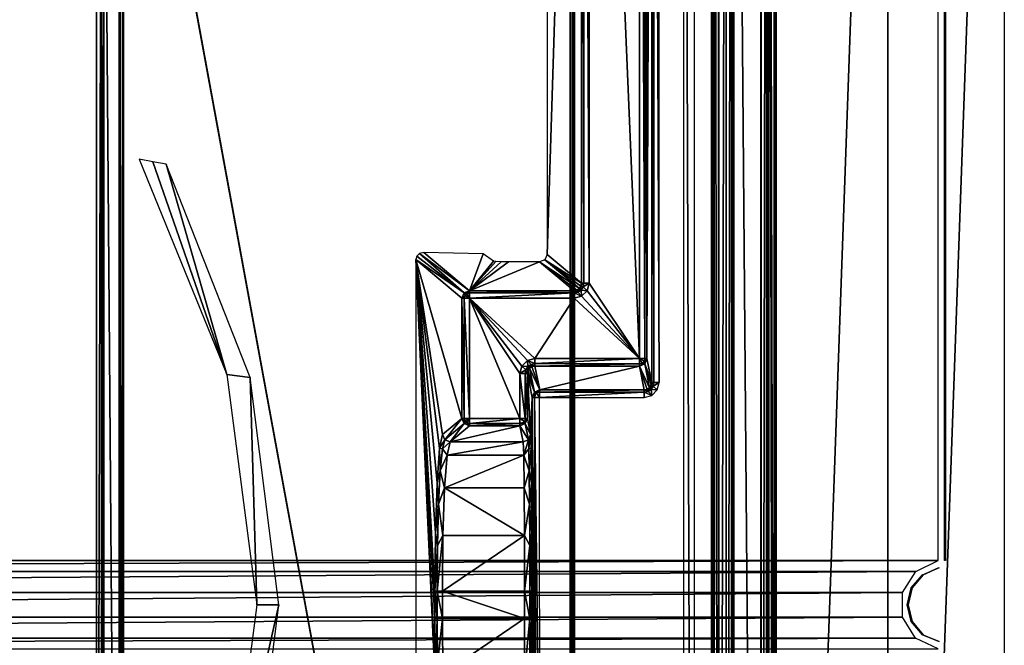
# Model space of a CAD drawing. Header units: millimetres. Extents: x -6 to 112, y 0 to 110.
# Tile 18 of 19: x 79 to 112, y 54 to 75. Entities that reach past the tile are written whole.
import ezdxf

# ---------------------------------------------------------------- set-up
doc = ezdxf.new("R2010")
doc.units = ezdxf.units.MM
doc.header["$LTSCALE"] = 159.143519
for name, color, linetype in [('120', 7, 'CONTINUOUS'), ('122', 7, 'CONTINUOUS'), ('126', 7, 'CONTINUOUS'), ('147', 7, 'CONTINUOUS'), ('148', 7, 'CONTINUOUS'), ('149', 7, 'CONTINUOUS'), ('15', 7, 'CONTINUOUS'), ('157', 7, 'CONTINUOUS'), ('170', 7, 'CONTINUOUS'), ('216', 7, 'CONTINUOUS'), ('22', 7, 'CONTINUOUS'), ('227', 7, 'CONTINUOUS'), ('245', 7, 'CONTINUOUS'), ('246', 7, 'CONTINUOUS'), ('275', 7, 'CONTINUOUS'), ('277', 7, 'CONTINUOUS'), ('28', 7, 'CONTINUOUS'), ('280', 7, 'CONTINUOUS'), ('281', 7, 'CONTINUOUS'), ('284', 7, 'CONTINUOUS'), ('287', 7, 'CONTINUOUS'), ('289', 7, 'CONTINUOUS'), ('313', 7, 'CONTINUOUS'), ('314', 7, 'CONTINUOUS'), ('34', 7, 'CONTINUOUS'), ('340', 7, 'CONTINUOUS'), ('358', 7, 'CONTINUOUS'), ('369', 7, 'CONTINUOUS'), ('376', 7, 'CONTINUOUS'), ('377', 7, 'CONTINUOUS'), ('378', 7, 'CONTINUOUS'), ('387', 7, 'CONTINUOUS'), ('392', 7, 'CONTINUOUS'), ('393', 7, 'CONTINUOUS'), ('394', 7, 'CONTINUOUS'), ('395', 7, 'CONTINUOUS'), ('396', 7, 'CONTINUOUS'), ('397', 7, 'CONTINUOUS'), ('398', 7, 'CONTINUOUS'), ('403', 7, 'CONTINUOUS'), ('413', 7, 'CONTINUOUS'), ('414', 7, 'CONTINUOUS'), ('416', 7, 'CONTINUOUS'), ('417', 7, 'CONTINUOUS'), ('419', 7, 'CONTINUOUS'), ('42', 7, 'CONTINUOUS'), ('428', 7, 'CONTINUOUS'), ('43', 7, 'CONTINUOUS'), ('436', 7, 'CONTINUOUS'), ('44', 7, 'CONTINUOUS'), ('50', 7, 'CONTINUOUS'), ('53', 7, 'CONTINUOUS'), ('56', 7, 'CONTINUOUS'), ('59', 7, 'CONTINUOUS'), ('62', 7, 'CONTINUOUS'), ('64', 7, 'CONTINUOUS'), ('7', 7, 'CONTINUOUS'), ('73', 7, 'CONTINUOUS'), ('77', 7, 'CONTINUOUS'), ('84', 7, 'CONTINUOUS'), ('9', 7, 'CONTINUOUS'), ('96', 7, 'CONTINUOUS'), ('97', 7, 'CONTINUOUS'), ('98', 7, 'CONTINUOUS')]:
    doc.layers.add(name, color=color, linetype=linetype)

msp = doc.modelspace()

# ---------------------------------------------------------------- linework, layer by layer
at = {"layer": '120', "linetype": 'CONTINUOUS'}
for points in [[(102.671, 107.767, -633.424), (102.597, 107.767, -633.249), (102.671, 2.233, -633.424), (102.671, 107.767, -633.424)], [(102.597, 107.767, -633.249), (102.597, 2.233, -633.249), (102.671, 2.233, -633.424), (102.597, 107.767, -633.249)], [(102.845, 107.767, -633.497), (102.671, 107.767, -633.424), (102.845, 2.233, -633.497), (102.845, 107.767, -633.497)], [(102.845, 2.233, -633.497), (102.671, 107.767, -633.424), (102.671, 2.233, -633.424), (102.845, 2.233, -633.497)]]:
    msp.add_3dface(points, dxfattribs=at)
at = {"layer": '122', "linetype": 'CONTINUOUS'}
for points in [[(96.176, 62.739, -613.439), (96.176, 61.239, -613.439), (96.351, 61.239, -613.513), (96.176, 62.739, -613.439)], [(96.351, 62.739, -613.513), (96.176, 62.739, -613.439), (96.351, 61.239, -613.513), (96.351, 62.739, -613.513)], [(96.424, 61.239, -613.687), (96.351, 62.739, -613.513), (96.351, 61.239, -613.513), (96.424, 61.239, -613.687)], [(96.424, 61.239, -613.687), (96.424, 62.739, -613.687), (96.351, 62.739, -613.513), (96.424, 61.239, -613.687)]]:
    msp.add_3dface(points, dxfattribs=at)
at = {"layer": '126', "linetype": 'CONTINUOUS'}
for points in [[(96.587, 61.94, -631.998), (96.629, 47.928, -632.135), (96.66, 61.94, -632.173), (96.587, 61.94, -631.998)], [(96.587, 61.94, -631.998), (96.587, 48.06, -631.998), (96.629, 47.928, -632.135), (96.587, 61.94, -631.998)], [(96.629, 47.928, -632.135), (96.721, 47.849, -632.217), (96.66, 61.94, -632.173), (96.629, 47.928, -632.135)], [(96.721, 47.849, -632.217), (96.839, 47.821, -632.246), (96.66, 61.94, -632.173), (96.721, 47.849, -632.217)], [(96.66, 61.94, -632.173), (96.839, 47.821, -632.246), (96.835, 61.94, -632.246), (96.66, 61.94, -632.173)]]:
    msp.add_3dface(points, dxfattribs=at)
at = {"layer": '147', "linetype": 'CONTINUOUS'}
for points in [[(94.316, 65.261, -613.493), (94.238, 65.261, -613.662), (94.316, 61.239, -613.493), (94.316, 65.261, -613.493)], [(94.238, 65.261, -613.662), (94.238, 61.239, -613.662), (94.316, 61.239, -613.493), (94.238, 65.261, -613.662)], [(94.489, 61.239, -613.425), (94.489, 65.261, -613.425), (94.316, 65.261, -613.493), (94.489, 61.239, -613.425)], [(94.489, 61.239, -613.425), (94.316, 65.261, -613.493), (94.316, 61.239, -613.493), (94.489, 61.239, -613.425)]]:
    msp.add_3dface(points, dxfattribs=at)
at = {"layer": '148', "linetype": 'CONTINUOUS'}
for points in [[(97.988, 65.51, -613.694), (94.487, 65.51, -613.664), (94.489, 65.434, -613.494), (97.988, 65.51, -613.694)], [(97.989, 65.434, -613.524), (97.988, 65.51, -613.694), (94.489, 65.434, -613.494), (97.989, 65.434, -613.524)], [(94.489, 65.261, -613.425), (97.99, 65.261, -613.455), (97.989, 65.434, -613.524), (94.489, 65.261, -613.425)], [(94.489, 65.261, -613.425), (97.989, 65.434, -613.524), (94.489, 65.434, -613.494), (94.489, 65.261, -613.425)]]:
    msp.add_3dface(points, dxfattribs=at)
at = {"layer": '149', "linetype": 'CONTINUOUS'}
for points in [[(98.237, 103.24, -613.696), (98.237, 65.76, -613.696), (98.316, 65.76, -613.527), (98.237, 103.24, -613.696)], [(98.316, 103.24, -613.527), (98.237, 103.24, -613.696), (98.316, 65.76, -613.527), (98.316, 103.24, -613.527)], [(98.489, 65.76, -613.459), (98.316, 103.24, -613.527), (98.316, 65.76, -613.527), (98.489, 65.76, -613.459)], [(98.489, 65.76, -613.459), (98.489, 103.24, -613.459), (98.316, 103.24, -613.527), (98.489, 65.76, -613.459)]]:
    msp.add_3dface(points, dxfattribs=at)
at = {"layer": '15', "linetype": 'CONTINUOUS'}
for points in [[(104.221, 109.546, -680.714), (104.221, 0.454, -680.714), (103.328, 108.948, -715.013), (104.221, 109.546, -680.714)], [(104.221, 0.454, -680.714), (103.328, 1.052, -715.013), (103.328, 108.948, -715.013), (104.221, 0.454, -680.714)]]:
    msp.add_3dface(points, dxfattribs=at)
at = {"layer": '157', "linetype": 'CONTINUOUS'}
for points in [[(100.66, 105.746, -632.207), (100.587, 105.746, -632.032), (100.66, 62.44, -632.207), (100.66, 105.746, -632.207)], [(100.587, 105.746, -632.032), (100.587, 62.44, -632.032), (100.66, 62.44, -632.207), (100.587, 105.746, -632.032)], [(100.835, 105.746, -632.28), (100.66, 105.746, -632.207), (100.835, 62.44, -632.28), (100.835, 105.746, -632.28)], [(100.835, 62.44, -632.28), (100.66, 105.746, -632.207), (100.66, 62.44, -632.207), (100.835, 62.44, -632.28)]]:
    msp.add_3dface(points, dxfattribs=at)
at = {"layer": '170', "linetype": 'CONTINUOUS'}
for points in [[(92.726, 66.667, -643.164), (92.695, 66.55, -643.191), (94.311, 65.437, -613.658), (92.726, 66.667, -643.164)], [(92.695, 66.55, -643.191), (94.238, 65.261, -613.662), (94.311, 65.437, -613.658), (92.695, 66.55, -643.191)], [(92.813, 66.754, -643.078), (92.726, 66.667, -643.164), (94.311, 65.437, -613.658), (92.813, 66.754, -643.078)], [(92.958, 66.789, -642.929), (92.813, 66.754, -643.078), (94.487, 65.51, -613.664), (92.958, 66.789, -642.929)], [(94.487, 65.51, -613.664), (92.813, 66.754, -643.078), (94.311, 65.437, -613.658), (94.487, 65.51, -613.664)]]:
    msp.add_3dface(points, dxfattribs=at)
at = {"layer": '216', "linetype": 'CONTINUOUS'}
for points in [[(97.012, 66.547, -635.75), (96.836, 66.474, -635.744), (98.164, 65.583, -613.691), (97.012, 66.547, -635.75)], [(97.086, 66.723, -635.746), (97.012, 66.547, -635.75), (98.237, 65.76, -613.696), (97.086, 66.723, -635.746)], [(98.237, 65.76, -613.696), (97.012, 66.547, -635.75), (98.218, 65.664, -613.693), (98.237, 65.76, -613.696)], [(98.218, 65.664, -613.693), (97.012, 66.547, -635.75), (98.164, 65.583, -613.691), (98.218, 65.664, -613.693)], [(96.836, 66.474, -635.744), (97.988, 65.51, -613.694), (98.084, 65.529, -613.691), (96.836, 66.474, -635.744)], [(98.164, 65.583, -613.691), (96.836, 66.474, -635.744), (98.084, 65.529, -613.691), (98.164, 65.583, -613.691)]]:
    msp.add_3dface(points, dxfattribs=at)
at = {"layer": '22', "linetype": 'CONTINUOUS'}
for points in [[(102.824, 1.052, -715.5), (103.072, 108.948, -715.437), (103.072, 1.052, -715.437), (102.824, 1.052, -715.5)], [(102.824, 1.052, -715.5), (102.824, 108.948, -715.5), (103.072, 108.948, -715.437), (102.824, 1.052, -715.5)], [(103.072, 108.948, -715.437), (103.256, 108.948, -715.259), (103.072, 1.052, -715.437), (103.072, 108.948, -715.437)], [(103.072, 1.052, -715.437), (103.256, 108.948, -715.259), (103.256, 1.052, -715.259), (103.072, 1.052, -715.437)], [(103.328, 108.948, -715.013), (103.328, 1.052, -715.013), (103.256, 1.052, -715.259), (103.328, 108.948, -715.013)], [(103.256, 108.948, -715.259), (103.328, 108.948, -715.013), (103.256, 1.052, -715.259), (103.256, 108.948, -715.259)]]:
    msp.add_3dface(points, dxfattribs=at)
at = {"layer": '227', "linetype": 'CONTINUOUS'}
for points in [[(98.164, 65.583, -613.691), (98.084, 65.529, -613.691), (98.223, 65.527, -613.523), (98.164, 65.583, -613.691)], [(98.218, 65.664, -613.693), (98.164, 65.583, -613.691), (98.223, 65.527, -613.523), (98.218, 65.664, -613.693)], [(98.237, 65.76, -613.696), (98.218, 65.664, -613.693), (98.316, 65.76, -613.527), (98.237, 65.76, -613.696)], [(98.316, 65.76, -613.527), (98.218, 65.664, -613.693), (98.293, 65.634, -613.525), (98.316, 65.76, -613.527)], [(98.218, 65.664, -613.693), (98.223, 65.527, -613.523), (98.293, 65.634, -613.525), (98.218, 65.664, -613.693)], [(98.223, 65.527, -613.523), (98.422, 65.51, -613.459), (98.293, 65.634, -613.525), (98.223, 65.527, -613.523)], [(98.422, 65.51, -613.459), (98.489, 65.76, -613.459), (98.293, 65.634, -613.525), (98.422, 65.51, -613.459)], [(98.489, 65.76, -613.459), (98.316, 65.76, -613.527), (98.293, 65.634, -613.525), (98.489, 65.76, -613.459)], [(98.084, 65.529, -613.691), (97.988, 65.51, -613.694), (98.115, 65.456, -613.523), (98.084, 65.529, -613.691)], [(97.988, 65.51, -613.694), (97.989, 65.434, -613.524), (98.115, 65.456, -613.523), (97.988, 65.51, -613.694)], [(97.989, 65.434, -613.524), (98.24, 65.328, -613.457), (98.115, 65.456, -613.523), (97.989, 65.434, -613.524)], [(97.99, 65.261, -613.455), (98.24, 65.328, -613.457), (97.989, 65.434, -613.524), (97.99, 65.261, -613.455)], [(98.084, 65.529, -613.691), (98.115, 65.456, -613.523), (98.223, 65.527, -613.523), (98.084, 65.529, -613.691)], [(98.115, 65.456, -613.523), (98.24, 65.328, -613.457), (98.223, 65.527, -613.523), (98.115, 65.456, -613.523)], [(98.24, 65.328, -613.457), (98.422, 65.51, -613.459), (98.223, 65.527, -613.523), (98.24, 65.328, -613.457)]]:
    msp.add_3dface(points, dxfattribs=at)
at = {"layer": '245', "linetype": 'CONTINUOUS'}
for points in [[(96.507, 55.454, -630.916), (96.331, 55.454, -630.841), (96.507, 54.546, -630.916), (96.507, 55.454, -630.916)], [(96.331, 55.454, -630.841), (96.331, 54.546, -630.841), (96.507, 54.546, -630.916), (96.331, 55.454, -630.841)], [(96.579, 54.546, -631.089), (96.507, 55.454, -630.916), (96.507, 54.546, -630.916), (96.579, 54.546, -631.089)], [(96.579, 54.546, -631.089), (96.579, 55.454, -631.089), (96.507, 55.454, -630.916), (96.579, 54.546, -631.089)]]:
    msp.add_3dface(points, dxfattribs=at)
at = {"layer": '246', "linetype": 'CONTINUOUS'}
for points in [[(93.329, 55.454, -631.055), (93.404, 54.546, -630.889), (93.404, 55.454, -630.889), (93.329, 55.454, -631.055)], [(93.329, 54.546, -631.055), (93.404, 54.546, -630.889), (93.329, 55.454, -631.055), (93.329, 54.546, -631.055)], [(93.581, 54.546, -630.818), (93.581, 55.454, -630.818), (93.404, 55.454, -630.889), (93.581, 54.546, -630.818)], [(93.404, 54.546, -630.889), (93.581, 54.546, -630.818), (93.404, 55.454, -630.889), (93.404, 54.546, -630.889)]]:
    msp.add_3dface(points, dxfattribs=at)
at = {"layer": '275', "linetype": 'CONTINUOUS'}
for points in [[(96.674, 62.99, -613.683), (96.837, 62.19, -632.007), (100.174, 62.99, -613.713), (96.674, 62.99, -613.683)], [(96.837, 62.19, -632.007), (100.337, 62.19, -632.037), (100.174, 62.99, -613.713), (96.837, 62.19, -632.007)]]:
    msp.add_3dface(points, dxfattribs=at)
at = {"layer": '277', "linetype": 'CONTINUOUS'}
for points in [[(96.284, 60.449, -626.059), (96.174, 60.99, -613.678), (93.841, 60.449, -626.038), (96.284, 60.449, -626.059)], [(93.841, 60.449, -626.038), (96.174, 60.99, -613.678), (94.487, 60.99, -613.664), (93.841, 60.449, -626.038)]]:
    msp.add_3dface(points, dxfattribs=at)
at = {"layer": '28', "linetype": 'CONTINUOUS'}
for points in [[(102.008, 3, -641.74), (101.661, 107, -682.239), (102.008, 107, -641.74), (102.008, 3, -641.74)], [(102.008, 3, -641.74), (101.661, 3, -682.239), (101.661, 107, -682.239), (102.008, 3, -641.74)]]:
    msp.add_3dface(points, dxfattribs=at)
at = {"layer": '280', "linetype": 'CONTINUOUS'}
for points in [[(96.331, 54.546, -630.841), (93.581, 54.546, -630.818), (93.6, 52.684, -630.458), (96.331, 54.546, -630.841)], [(96.327, 52.683, -630.481), (96.331, 54.546, -630.841), (93.6, 52.684, -630.458), (96.327, 52.683, -630.481)]]:
    msp.add_3dface(points, dxfattribs=at)
at = {"layer": '281', "linetype": 'CONTINUOUS'}
for points in [[(96.284, 60.449, -626.059), (93.841, 60.449, -626.038), (93.74, 60.008, -627.883), (96.284, 60.449, -626.059)], [(96.284, 60.449, -626.059), (93.74, 60.008, -627.883), (96.302, 60.008, -627.905), (96.284, 60.449, -626.059)], [(93.74, 60.008, -627.883), (93.656, 58.911, -629.431), (96.302, 60.008, -627.905), (93.74, 60.008, -627.883)], [(96.302, 60.008, -627.905), (93.656, 58.911, -629.431), (96.317, 58.912, -629.452), (96.302, 60.008, -627.905)], [(93.656, 58.911, -629.431), (93.6, 57.316, -630.458), (96.327, 57.317, -630.481), (93.656, 58.911, -629.431)], [(96.317, 58.912, -629.452), (93.656, 58.911, -629.431), (96.327, 57.317, -630.481), (96.317, 58.912, -629.452)], [(93.581, 55.454, -630.818), (96.331, 55.454, -630.841), (96.327, 57.317, -630.481), (93.581, 55.454, -630.818)], [(93.6, 57.316, -630.458), (93.581, 55.454, -630.818), (96.327, 57.317, -630.481), (93.6, 57.316, -630.458)]]:
    msp.add_3dface(points, dxfattribs=at)
at = {"layer": '284', "linetype": 'CONTINUOUS'}
for points in [[(96.676, 63.239, -613.444), (96.675, 63.069, -613.511), (100.176, 63.239, -613.474), (96.676, 63.239, -613.444)], [(100.176, 63.239, -613.474), (96.675, 63.069, -613.511), (100.175, 63.066, -613.543), (100.176, 63.239, -613.474)], [(96.675, 63.069, -613.511), (96.674, 62.99, -613.683), (100.175, 63.066, -613.543), (96.675, 63.069, -613.511)], [(96.674, 62.99, -613.683), (100.174, 62.99, -613.713), (100.175, 63.066, -613.543), (96.674, 62.99, -613.683)]]:
    msp.add_3dface(points, dxfattribs=at)
at = {"layer": '287', "linetype": 'CONTINUOUS'}
for points in [[(96.443, 62.835, -613.683), (96.66, 62.116, -632.005), (96.497, 62.916, -613.681), (96.443, 62.835, -613.683)], [(96.497, 62.916, -613.681), (96.837, 62.19, -632.007), (96.578, 62.971, -613.681), (96.497, 62.916, -613.681)], [(96.66, 62.116, -632.005), (96.837, 62.19, -632.007), (96.497, 62.916, -613.681), (96.66, 62.116, -632.005)], [(96.578, 62.971, -613.681), (96.837, 62.19, -632.007), (96.674, 62.99, -613.683), (96.578, 62.971, -613.681)], [(96.424, 62.739, -613.687), (96.66, 62.116, -632.005), (96.443, 62.835, -613.683), (96.424, 62.739, -613.687)], [(96.424, 62.739, -613.687), (96.587, 61.94, -631.998), (96.66, 62.116, -632.005), (96.424, 62.739, -613.687)]]:
    msp.add_3dface(points, dxfattribs=at)
at = {"layer": '289', "linetype": 'CONTINUOUS'}
for points in [[(96.675, 63.069, -613.511), (96.676, 63.239, -613.444), (96.426, 63.172, -613.441), (96.675, 63.069, -613.511)], [(96.176, 62.739, -613.439), (96.373, 62.865, -613.51), (96.243, 62.989, -613.44), (96.176, 62.739, -613.439)], [(96.243, 62.989, -613.44), (96.443, 62.972, -613.509), (96.426, 63.172, -613.441), (96.243, 62.989, -613.44)], [(96.373, 62.865, -613.51), (96.443, 62.972, -613.509), (96.243, 62.989, -613.44), (96.373, 62.865, -613.51)], [(96.443, 62.835, -613.683), (96.443, 62.972, -613.509), (96.373, 62.865, -613.51), (96.443, 62.835, -613.683)], [(96.549, 63.044, -613.509), (96.675, 63.069, -613.511), (96.426, 63.172, -613.441), (96.549, 63.044, -613.509)], [(96.443, 62.972, -613.509), (96.549, 63.044, -613.509), (96.426, 63.172, -613.441), (96.443, 62.972, -613.509)], [(96.578, 62.971, -613.681), (96.549, 63.044, -613.509), (96.443, 62.972, -613.509), (96.578, 62.971, -613.681)], [(96.443, 62.835, -613.683), (96.497, 62.916, -613.681), (96.443, 62.972, -613.509), (96.443, 62.835, -613.683)], [(96.497, 62.916, -613.681), (96.578, 62.971, -613.681), (96.443, 62.972, -613.509), (96.497, 62.916, -613.681)], [(96.674, 62.99, -613.683), (96.675, 63.069, -613.511), (96.549, 63.044, -613.509), (96.674, 62.99, -613.683)], [(96.578, 62.971, -613.681), (96.674, 62.99, -613.683), (96.549, 63.044, -613.509), (96.578, 62.971, -613.681)], [(96.351, 62.739, -613.513), (96.373, 62.865, -613.51), (96.176, 62.739, -613.439), (96.351, 62.739, -613.513)], [(96.443, 62.835, -613.683), (96.373, 62.865, -613.51), (96.351, 62.739, -613.513), (96.443, 62.835, -613.683)], [(96.424, 62.739, -613.687), (96.443, 62.835, -613.683), (96.351, 62.739, -613.513), (96.424, 62.739, -613.687)]]:
    msp.add_3dface(points, dxfattribs=at)
at = {"layer": '313', "linetype": 'CONTINUOUS'}
for points in [[(96.587, 61.94, -631.998), (96.66, 61.94, -632.173), (96.66, 62.116, -632.005), (96.587, 61.94, -631.998)], [(96.837, 62.19, -632.007), (96.66, 62.116, -632.005), (96.714, 62.114, -632.126), (96.837, 62.19, -632.007)], [(96.66, 62.116, -632.005), (96.66, 61.94, -632.173), (96.714, 62.114, -632.126), (96.66, 62.116, -632.005)], [(96.66, 61.94, -632.173), (96.835, 61.94, -632.246), (96.714, 62.114, -632.126), (96.66, 61.94, -632.173)], [(96.837, 62.19, -632.007), (96.714, 62.114, -632.126), (96.835, 62.113, -632.176), (96.837, 62.19, -632.007)], [(96.714, 62.114, -632.126), (96.835, 61.94, -632.246), (96.835, 62.113, -632.176), (96.714, 62.114, -632.126)]]:
    msp.add_3dface(points, dxfattribs=at)
at = {"layer": '314', "linetype": 'CONTINUOUS'}
for points in [[(100.337, 62.19, -632.037), (96.835, 62.113, -632.176), (100.335, 62.11, -632.208), (100.337, 62.19, -632.037)], [(96.837, 62.19, -632.007), (96.835, 62.113, -632.176), (100.337, 62.19, -632.037), (96.837, 62.19, -632.007)], [(96.835, 62.113, -632.176), (96.835, 61.94, -632.246), (100.335, 62.11, -632.208), (96.835, 62.113, -632.176)], [(96.835, 61.94, -632.246), (100.335, 61.94, -632.276), (100.335, 62.11, -632.208), (96.835, 61.94, -632.246)]]:
    msp.add_3dface(points, dxfattribs=at)
at = {"layer": '34', "linetype": 'CONTINUOUS'}
for points in [[(57.831, 106.559, 282.122), (4.667, 56.479, 282.577), (110.163, 107.75, 281.674), (57.831, 106.559, 282.122)], [(4.667, 56.479, 282.577), (110.163, 56.479, 281.674), (110.163, 107.75, 281.674), (4.667, 56.479, 282.577)], [(5.417, 56.118, 282.57), (110.163, 56.479, 281.674), (4.667, 56.479, 282.577), (5.417, 56.118, 282.57)], [(109.414, 56.119, 281.68), (110.163, 56.479, 281.674), (5.417, 56.118, 282.57), (109.414, 56.119, 281.68)], [(5.858, 55.416, 282.567), (109.414, 56.119, 281.68), (5.417, 56.118, 282.57), (5.858, 55.416, 282.567)], [(108.972, 55.414, 281.684), (109.414, 56.119, 281.68), (5.858, 55.416, 282.567), (108.972, 55.414, 281.684)], [(5.859, 54.586, 282.567), (108.972, 55.414, 281.684), (5.858, 55.416, 282.567), (5.859, 54.586, 282.567)], [(108.972, 54.584, 281.684), (108.972, 55.414, 281.684), (5.859, 54.586, 282.567), (108.972, 54.584, 281.684)], [(5.416, 53.881, 282.57), (108.972, 54.584, 281.684), (5.859, 54.586, 282.567), (5.416, 53.881, 282.57)], [(109.413, 53.882, 281.68), (108.972, 54.584, 281.684), (5.416, 53.881, 282.57), (109.413, 53.882, 281.68)], [(110.163, 53.521, 281.674), (109.413, 53.882, 281.68), (4.667, 53.521, 282.577), (110.163, 53.521, 281.674)], [(4.667, 53.521, 282.577), (109.413, 53.882, 281.68), (5.416, 53.881, 282.57), (4.667, 53.521, 282.577)]]:
    msp.add_3dface(points, dxfattribs=at)
at = {"layer": '340', "linetype": 'CONTINUOUS'}
for points in [[(82.008, 22.246, -671.32), (82.184, 87.754, -671.25), (82.184, 22.246, -671.25), (82.008, 22.246, -671.32)], [(82.008, 22.246, -671.32), (82.008, 87.754, -671.32), (82.184, 87.754, -671.25), (82.008, 22.246, -671.32)], [(82.184, 87.754, -671.25), (82.26, 87.754, -671.077), (82.184, 22.246, -671.25), (82.184, 87.754, -671.25)], [(82.26, 87.754, -671.077), (82.26, 22.246, -671.077), (82.184, 22.246, -671.25), (82.26, 87.754, -671.077)]]:
    msp.add_3dface(points, dxfattribs=at)
at = {"layer": '358', "linetype": 'CONTINUOUS'}
for points in [[(82.775, 21.9, -651.293), (82.813, 88.1, -651.167), (82.814, 21.9, -651.165), (82.775, 21.9, -651.293)], [(82.775, 21.9, -651.293), (82.775, 88.1, -651.293), (82.813, 88.1, -651.167), (82.775, 21.9, -651.293)], [(82.813, 88.1, -651.167), (82.912, 88.1, -651.077), (82.814, 21.9, -651.165), (82.813, 88.1, -651.167)], [(82.912, 88.1, -651.077), (82.912, 21.9, -651.077), (82.814, 21.9, -651.165), (82.912, 88.1, -651.077)]]:
    msp.add_3dface(points, dxfattribs=at)
at = {"layer": '369', "linetype": 'CONTINUOUS'}
for points in [[(97.861, 103.254, -643.522), (97.959, 103.254, -643.433), (97.861, 6.746, -643.522), (97.861, 103.254, -643.522)], [(97.861, 6.746, -643.522), (97.959, 103.254, -643.433), (97.959, 6.746, -643.433), (97.861, 6.746, -643.522)], [(97.959, 6.746, -643.433), (97.97, 103.254, -643.415), (97.97, 6.746, -643.415), (97.959, 6.746, -643.433)], [(97.959, 103.254, -643.433), (97.97, 103.254, -643.415), (97.959, 6.746, -643.433), (97.959, 103.254, -643.433)], [(97.97, 6.746, -643.415), (97.998, 103.254, -643.307), (97.998, 6.746, -643.307), (97.97, 6.746, -643.415)], [(97.97, 103.254, -643.415), (97.998, 103.254, -643.307), (97.97, 6.746, -643.415), (97.97, 103.254, -643.415)]]:
    msp.add_3dface(points, dxfattribs=at)
at = {"layer": '376', "linetype": 'CONTINUOUS'}
for points in [[(100.176, 105.426, -613.474), (100.176, 63.239, -613.474), (100.351, 63.239, -613.547), (100.176, 105.426, -613.474)], [(100.176, 105.426, -613.474), (100.351, 63.239, -613.547), (100.351, 105.426, -613.547), (100.176, 105.426, -613.474)], [(100.351, 63.239, -613.547), (100.424, 63.239, -613.721), (100.351, 105.426, -613.547), (100.351, 63.239, -613.547)], [(100.424, 63.239, -613.721), (100.424, 105.426, -613.721), (100.351, 105.426, -613.547), (100.424, 63.239, -613.721)]]:
    msp.add_3dface(points, dxfattribs=at)
at = {"layer": '377', "linetype": 'CONTINUOUS'}
for points in [[(100.176, 63.239, -613.474), (100.175, 63.066, -613.543), (100.263, 63.088, -613.546), (100.176, 63.239, -613.474)], [(100.176, 63.239, -613.474), (100.327, 63.152, -613.547), (100.351, 63.239, -613.547), (100.176, 63.239, -613.474)], [(100.176, 63.239, -613.474), (100.263, 63.088, -613.546), (100.327, 63.152, -613.547), (100.176, 63.239, -613.474)], [(100.327, 63.152, -613.547), (100.424, 63.239, -613.721), (100.351, 63.239, -613.547), (100.327, 63.152, -613.547)], [(100.351, 63.063, -613.714), (100.424, 63.239, -613.721), (100.327, 63.152, -613.547), (100.351, 63.063, -613.714)], [(100.174, 62.99, -613.713), (100.351, 63.063, -613.714), (100.175, 63.066, -613.543), (100.174, 62.99, -613.713)], [(100.175, 63.066, -613.543), (100.351, 63.063, -613.714), (100.263, 63.088, -613.546), (100.175, 63.066, -613.543)], [(100.263, 63.088, -613.546), (100.351, 63.063, -613.714), (100.327, 63.152, -613.547), (100.263, 63.088, -613.546)]]:
    msp.add_3dface(points, dxfattribs=at)
at = {"layer": '378', "linetype": 'CONTINUOUS'}
for points in [[(100.587, 62.44, -632.032), (100.424, 63.239, -613.721), (100.351, 63.063, -613.714), (100.587, 62.44, -632.032)], [(100.174, 62.99, -613.713), (100.513, 62.262, -632.038), (100.351, 63.063, -613.714), (100.174, 62.99, -613.713)], [(100.337, 62.19, -632.037), (100.432, 62.208, -632.038), (100.174, 62.99, -613.713), (100.337, 62.19, -632.037)], [(100.432, 62.208, -632.038), (100.513, 62.262, -632.038), (100.174, 62.99, -613.713), (100.432, 62.208, -632.038)], [(100.513, 62.262, -632.038), (100.568, 62.344, -632.036), (100.351, 63.063, -613.714), (100.513, 62.262, -632.038)], [(100.568, 62.344, -632.036), (100.587, 62.44, -632.032), (100.351, 63.063, -613.714), (100.568, 62.344, -632.036)]]:
    msp.add_3dface(points, dxfattribs=at)
at = {"layer": '387', "linetype": 'CONTINUOUS'}
for points in [[(100.513, 62.262, -632.038), (100.432, 62.208, -632.038), (100.462, 62.135, -632.21), (100.513, 62.262, -632.038)], [(100.513, 62.262, -632.038), (100.462, 62.135, -632.21), (100.568, 62.207, -632.21), (100.513, 62.262, -632.038)], [(100.568, 62.344, -632.036), (100.513, 62.262, -632.038), (100.568, 62.207, -632.21), (100.568, 62.344, -632.036)], [(100.66, 62.44, -632.207), (100.568, 62.344, -632.036), (100.638, 62.315, -632.209), (100.66, 62.44, -632.207)], [(100.66, 62.44, -632.207), (100.587, 62.44, -632.032), (100.568, 62.344, -632.036), (100.66, 62.44, -632.207)], [(100.568, 62.344, -632.036), (100.568, 62.207, -632.21), (100.638, 62.315, -632.209), (100.568, 62.344, -632.036)], [(100.638, 62.315, -632.209), (100.568, 62.207, -632.21), (100.768, 62.19, -632.279), (100.638, 62.315, -632.209)], [(100.835, 62.44, -632.28), (100.638, 62.315, -632.209), (100.768, 62.19, -632.279), (100.835, 62.44, -632.28)], [(100.835, 62.44, -632.28), (100.66, 62.44, -632.207), (100.638, 62.315, -632.209), (100.835, 62.44, -632.28)], [(100.337, 62.19, -632.037), (100.335, 62.11, -632.208), (100.462, 62.135, -632.21), (100.337, 62.19, -632.037)], [(100.462, 62.135, -632.21), (100.335, 62.11, -632.208), (100.585, 62.007, -632.278), (100.462, 62.135, -632.21)], [(100.335, 62.11, -632.208), (100.335, 61.94, -632.276), (100.585, 62.007, -632.278), (100.335, 62.11, -632.208)], [(100.432, 62.208, -632.038), (100.337, 62.19, -632.037), (100.462, 62.135, -632.21), (100.432, 62.208, -632.038)], [(100.568, 62.207, -632.21), (100.462, 62.135, -632.21), (100.585, 62.007, -632.278), (100.568, 62.207, -632.21)], [(100.768, 62.19, -632.279), (100.568, 62.207, -632.21), (100.585, 62.007, -632.278), (100.768, 62.19, -632.279)]]:
    msp.add_3dface(points, dxfattribs=at)
at = {"layer": '392', "linetype": 'CONTINUOUS'}
for points in [[(93.591, 60.699, -626.036), (93.49, 60.236, -627.972), (93.662, 60.525, -626.032), (93.591, 60.699, -626.036)], [(93.583, 60.224, -627.545), (93.662, 60.525, -626.032), (93.49, 60.236, -627.972), (93.583, 60.224, -627.545)], [(93.583, 60.224, -627.545), (93.841, 60.449, -626.038), (93.662, 60.525, -626.032), (93.583, 60.224, -627.545)], [(93.74, 60.008, -627.883), (93.841, 60.449, -626.038), (93.583, 60.224, -627.545), (93.74, 60.008, -627.883)], [(93.405, 59.084, -629.598), (93.511, 59.483, -628.9), (93.49, 60.236, -627.972), (93.405, 59.084, -629.598)], [(93.511, 59.483, -628.9), (93.583, 60.224, -627.545), (93.49, 60.236, -627.972), (93.511, 59.483, -628.9)], [(93.511, 59.483, -628.9), (93.74, 60.008, -627.883), (93.583, 60.224, -627.545), (93.511, 59.483, -628.9)], [(93.656, 58.911, -629.431), (93.74, 60.008, -627.883), (93.511, 59.483, -628.9), (93.656, 58.911, -629.431)], [(93.453, 58.368, -629.969), (93.511, 59.483, -628.9), (93.405, 59.084, -629.598), (93.453, 58.368, -629.969)], [(93.453, 58.368, -629.969), (93.656, 58.911, -629.431), (93.511, 59.483, -628.9), (93.453, 58.368, -629.969)], [(93.349, 57.411, -630.676), (93.453, 58.368, -629.969), (93.405, 59.084, -629.598), (93.349, 57.411, -630.676)], [(93.6, 57.316, -630.458), (93.656, 58.911, -629.431), (93.453, 58.368, -629.969), (93.6, 57.316, -630.458)], [(93.416, 56.982, -630.654), (93.453, 58.368, -629.969), (93.349, 57.411, -630.676), (93.416, 56.982, -630.654)], [(93.416, 56.982, -630.654), (93.6, 57.316, -630.458), (93.453, 58.368, -629.969), (93.416, 56.982, -630.654)], [(93.329, 55.454, -631.055), (93.416, 56.982, -630.654), (93.349, 57.411, -630.676), (93.329, 55.454, -631.055)], [(93.404, 55.454, -630.889), (93.6, 57.316, -630.458), (93.416, 56.982, -630.654), (93.404, 55.454, -630.889)], [(93.404, 55.454, -630.889), (93.581, 55.454, -630.818), (93.6, 57.316, -630.458), (93.404, 55.454, -630.889)], [(93.329, 55.454, -631.055), (93.404, 55.454, -630.889), (93.416, 56.982, -630.654), (93.329, 55.454, -631.055)]]:
    msp.add_3dface(points, dxfattribs=at)
at = {"layer": '393', "linetype": 'CONTINUOUS'}
for points in [[(93.591, 60.699, -626.036), (93.662, 60.525, -626.032), (94.238, 61.239, -613.662), (93.591, 60.699, -626.036)], [(94.238, 61.239, -613.662), (93.662, 60.525, -626.032), (94.311, 61.063, -613.658), (94.238, 61.239, -613.662)], [(93.662, 60.525, -626.032), (93.841, 60.449, -626.038), (94.311, 61.063, -613.658), (93.662, 60.525, -626.032)], [(93.841, 60.449, -626.038), (94.487, 60.99, -613.664), (94.311, 61.063, -613.658), (93.841, 60.449, -626.038)]]:
    msp.add_3dface(points, dxfattribs=at)
at = {"layer": '394', "linetype": 'CONTINUOUS'}
for points in [[(94.487, 60.99, -613.664), (96.176, 61.066, -613.509), (94.489, 61.066, -613.494), (94.487, 60.99, -613.664)], [(96.174, 60.99, -613.678), (96.176, 61.066, -613.509), (94.487, 60.99, -613.664), (96.174, 60.99, -613.678)], [(96.176, 61.239, -613.439), (94.489, 61.239, -613.425), (94.489, 61.066, -613.494), (96.176, 61.239, -613.439)], [(96.176, 61.066, -613.509), (96.176, 61.239, -613.439), (94.489, 61.066, -613.494), (96.176, 61.066, -613.509)]]:
    msp.add_3dface(points, dxfattribs=at)
at = {"layer": '395', "linetype": 'CONTINUOUS'}
for points in [[(96.351, 61.063, -613.68), (96.176, 61.066, -613.509), (96.174, 60.99, -613.678), (96.351, 61.063, -613.68)], [(96.351, 61.239, -613.513), (96.176, 61.239, -613.439), (96.351, 61.118, -613.561), (96.351, 61.239, -613.513)], [(96.351, 61.118, -613.561), (96.176, 61.239, -613.439), (96.176, 61.066, -613.509), (96.351, 61.118, -613.561)], [(96.351, 61.118, -613.561), (96.176, 61.066, -613.509), (96.351, 61.063, -613.68), (96.351, 61.118, -613.561)], [(96.424, 61.239, -613.687), (96.351, 61.239, -613.513), (96.351, 61.118, -613.561), (96.424, 61.239, -613.687)], [(96.424, 61.239, -613.687), (96.351, 61.118, -613.561), (96.351, 61.063, -613.68), (96.424, 61.239, -613.687)]]:
    msp.add_3dface(points, dxfattribs=at)
at = {"layer": '396', "linetype": 'CONTINUOUS'}
for points in [[(96.351, 61.063, -613.68), (96.174, 60.99, -613.678), (96.461, 60.522, -626.06), (96.351, 61.063, -613.68)], [(96.461, 60.522, -626.06), (96.174, 60.99, -613.678), (96.284, 60.449, -626.059), (96.461, 60.522, -626.06)], [(96.534, 60.699, -626.068), (96.424, 61.239, -613.687), (96.351, 61.063, -613.68), (96.534, 60.699, -626.068)], [(96.534, 60.699, -626.068), (96.351, 61.063, -613.68), (96.461, 60.522, -626.06), (96.534, 60.699, -626.068)]]:
    msp.add_3dface(points, dxfattribs=at)
at = {"layer": '397', "linetype": 'CONTINUOUS'}
for points in [[(96.534, 60.699, -626.068), (96.461, 60.522, -626.06), (96.475, 60.222, -627.575), (96.534, 60.699, -626.068)], [(96.551, 60.236, -628.006), (96.534, 60.699, -626.068), (96.475, 60.222, -627.575), (96.551, 60.236, -628.006)], [(96.461, 60.522, -626.06), (96.284, 60.449, -626.059), (96.302, 60.008, -627.905), (96.461, 60.522, -626.06)], [(96.461, 60.522, -626.06), (96.302, 60.008, -627.905), (96.475, 60.222, -627.575), (96.461, 60.522, -626.06)], [(96.475, 60.222, -627.575), (96.302, 60.008, -627.905), (96.488, 59.48, -628.929), (96.475, 60.222, -627.575)], [(96.302, 60.008, -627.905), (96.317, 58.912, -629.452), (96.488, 59.48, -628.929), (96.302, 60.008, -627.905)], [(96.551, 60.236, -628.006), (96.475, 60.222, -627.575), (96.488, 59.48, -628.929), (96.551, 60.236, -628.006)], [(96.566, 59.085, -629.63), (96.551, 60.236, -628.006), (96.488, 59.48, -628.929), (96.566, 59.085, -629.63)], [(96.488, 59.48, -628.929), (96.317, 58.912, -629.452), (96.498, 58.365, -629.997), (96.488, 59.48, -628.929)], [(96.566, 59.085, -629.63), (96.488, 59.48, -628.929), (96.498, 58.365, -629.997), (96.566, 59.085, -629.63)], [(96.575, 57.41, -630.711), (96.566, 59.085, -629.63), (96.498, 58.365, -629.997), (96.575, 57.41, -630.711)], [(96.317, 58.912, -629.452), (96.327, 57.317, -630.481), (96.498, 58.365, -629.997), (96.317, 58.912, -629.452)], [(96.498, 58.365, -629.997), (96.327, 57.317, -630.481), (96.505, 56.98, -630.681), (96.498, 58.365, -629.997)], [(96.575, 57.41, -630.711), (96.498, 58.365, -629.997), (96.505, 56.98, -630.681), (96.575, 57.41, -630.711)], [(96.327, 57.317, -630.481), (96.331, 55.454, -630.841), (96.505, 56.98, -630.681), (96.327, 57.317, -630.481)], [(96.575, 57.41, -630.711), (96.505, 56.98, -630.681), (96.507, 55.454, -630.916), (96.575, 57.41, -630.711)], [(96.579, 55.454, -631.089), (96.575, 57.41, -630.711), (96.507, 55.454, -630.916), (96.579, 55.454, -631.089)], [(96.505, 56.98, -630.681), (96.331, 55.454, -630.841), (96.507, 55.454, -630.916), (96.505, 56.98, -630.681)]]:
    msp.add_3dface(points, dxfattribs=at)
at = {"layer": '398', "linetype": 'CONTINUOUS'}
for points in [[(96.507, 54.546, -630.916), (96.327, 52.683, -630.481), (96.505, 53.02, -630.681), (96.507, 54.546, -630.916)], [(96.331, 54.546, -630.841), (96.327, 52.683, -630.481), (96.507, 54.546, -630.916), (96.331, 54.546, -630.841)], [(96.579, 54.546, -631.089), (96.507, 54.546, -630.916), (96.505, 53.02, -630.681), (96.579, 54.546, -631.089)], [(96.575, 52.589, -630.711), (96.579, 54.546, -631.089), (96.505, 53.02, -630.681), (96.575, 52.589, -630.711)]]:
    msp.add_3dface(points, dxfattribs=at)
at = {"layer": '403', "linetype": 'CONTINUOUS'}
for points in [[(93.404, 54.546, -630.889), (93.329, 54.546, -631.055), (93.349, 52.589, -630.676), (93.404, 54.546, -630.889)], [(93.416, 53.018, -630.654), (93.404, 54.546, -630.889), (93.349, 52.589, -630.676), (93.416, 53.018, -630.654)], [(93.581, 54.546, -630.818), (93.404, 54.546, -630.889), (93.416, 53.018, -630.654), (93.581, 54.546, -630.818)], [(93.6, 52.684, -630.458), (93.581, 54.546, -630.818), (93.416, 53.018, -630.654), (93.6, 52.684, -630.458)]]:
    msp.add_3dface(points, dxfattribs=at)
at = {"layer": '413', "linetype": 'CONTINUOUS'}
for points in [[(94.311, 65.437, -613.658), (94.238, 65.261, -613.662), (94.339, 65.347, -613.493), (94.311, 65.437, -613.658)], [(94.238, 65.261, -613.662), (94.316, 65.261, -613.493), (94.339, 65.347, -613.493), (94.238, 65.261, -613.662)], [(94.487, 65.51, -613.664), (94.311, 65.437, -613.658), (94.489, 65.434, -613.494), (94.487, 65.51, -613.664)], [(94.489, 65.434, -613.494), (94.311, 65.437, -613.658), (94.402, 65.41, -613.494), (94.489, 65.434, -613.494)], [(94.311, 65.437, -613.658), (94.339, 65.347, -613.493), (94.402, 65.41, -613.494), (94.311, 65.437, -613.658)], [(94.316, 65.261, -613.493), (94.489, 65.261, -613.425), (94.339, 65.347, -613.493), (94.316, 65.261, -613.493)], [(94.339, 65.347, -613.493), (94.489, 65.261, -613.425), (94.402, 65.41, -613.494), (94.339, 65.347, -613.493)], [(94.489, 65.261, -613.425), (94.489, 65.434, -613.494), (94.402, 65.41, -613.494), (94.489, 65.261, -613.425)]]:
    msp.add_3dface(points, dxfattribs=at)
at = {"layer": '414', "linetype": 'CONTINUOUS'}
for points in [[(94.316, 61.239, -613.493), (94.238, 61.239, -613.662), (94.311, 61.063, -613.658), (94.316, 61.239, -613.493)], [(94.316, 61.239, -613.493), (94.311, 61.063, -613.658), (94.339, 61.153, -613.493), (94.316, 61.239, -613.493)], [(94.339, 61.153, -613.493), (94.311, 61.063, -613.658), (94.402, 61.09, -613.494), (94.339, 61.153, -613.493)], [(94.311, 61.063, -613.658), (94.487, 60.99, -613.664), (94.402, 61.09, -613.494), (94.311, 61.063, -613.658)], [(94.489, 61.239, -613.425), (94.316, 61.239, -613.493), (94.339, 61.153, -613.493), (94.489, 61.239, -613.425)], [(94.489, 61.239, -613.425), (94.339, 61.153, -613.493), (94.402, 61.09, -613.494), (94.489, 61.239, -613.425)], [(94.489, 61.239, -613.425), (94.402, 61.09, -613.494), (94.489, 61.066, -613.494), (94.489, 61.239, -613.425)], [(94.402, 61.09, -613.494), (94.487, 60.99, -613.664), (94.489, 61.066, -613.494), (94.402, 61.09, -613.494)]]:
    msp.add_3dface(points, dxfattribs=at)
at = {"layer": '416', "linetype": 'CONTINUOUS'}
for points in [[(-5.338, 109.92, -632.571), (-5.338, 0.08, -632.571), (104.499, 0.08, -633.511), (-5.338, 109.92, -632.571)], [(104.499, 109.92, -633.511), (-5.338, 109.92, -632.571), (104.499, 0.08, -633.511), (104.499, 109.92, -633.511)]]:
    msp.add_3dface(points, dxfattribs=at)
at = {"layer": '417', "linetype": 'CONTINUOUS'}
for points in [[(104.247, 109.754, -643.51), (104.247, 0.246, -643.51), (-5.257, 0.246, -642.572), (104.247, 109.754, -643.51)], [(-5.257, 109.754, -642.572), (104.247, 109.754, -643.51), (-5.257, 0.246, -642.572), (-5.257, 109.754, -642.572)]]:
    msp.add_3dface(points, dxfattribs=at)
at = {"layer": '419', "linetype": 'CONTINUOUS'}
for points in [[(102.589, 2.246, -632.295), (102.597, 2.233, -633.249), (102.597, 107.767, -633.249), (102.589, 2.246, -632.295)], [(102.589, 107.754, -632.295), (102.589, 2.246, -632.295), (102.597, 107.767, -633.249), (102.589, 107.754, -632.295)]]:
    msp.add_3dface(points, dxfattribs=at)
at = {"layer": '42', "linetype": 'CONTINUOUS'}
for points in [[(110.411, 56.479, 281.422), (110.381, 56.479, 277.922), (110.381, 107.75, 277.922), (110.411, 56.479, 281.422)], [(110.411, 107.75, 281.422), (110.411, 56.479, 281.422), (110.381, 107.75, 277.922), (110.411, 107.75, 281.422)]]:
    msp.add_3dface(points, dxfattribs=at)
at = {"layer": '428', "linetype": 'CONTINUOUS'}
for points in [[(104.247, 0.246, -643.51), (104.247, 109.754, -643.51), (104.423, 109.754, -643.439), (104.247, 0.246, -643.51)], [(104.423, 0.246, -643.439), (104.247, 0.246, -643.51), (104.423, 109.754, -643.439), (104.423, 0.246, -643.439)], [(104.499, 109.754, -643.266), (104.499, 0.246, -643.266), (104.423, 0.246, -643.439), (104.499, 109.754, -643.266)], [(104.499, 109.754, -643.266), (104.423, 0.246, -643.439), (104.423, 109.754, -643.439), (104.499, 109.754, -643.266)]]:
    msp.add_3dface(points, dxfattribs=at)
at = {"layer": '43', "linetype": 'CONTINUOUS'}
for points in [[(109.64, 56.006, 277.928), (109.296, 55.564, 281.431), (109.266, 55.564, 277.931), (109.64, 56.006, 277.928)], [(109.67, 56.006, 281.428), (109.296, 55.564, 281.431), (109.64, 56.006, 277.928), (109.67, 56.006, 281.428)], [(110.173, 56.233, 277.923), (109.67, 56.006, 281.428), (109.64, 56.006, 277.928), (110.173, 56.233, 277.923)], [(110.203, 56.233, 281.423), (109.67, 56.006, 281.428), (110.173, 56.233, 277.923), (110.203, 56.233, 281.423)], [(109.266, 55.564, 277.931), (109.161, 55, 281.432), (109.131, 55, 277.932), (109.266, 55.564, 277.931)], [(109.296, 55.564, 281.431), (109.161, 55, 281.432), (109.266, 55.564, 277.931), (109.296, 55.564, 281.431)], [(109.161, 55, 281.432), (109.296, 54.436, 281.431), (109.131, 55, 277.932), (109.161, 55, 281.432)], [(109.131, 55, 277.932), (109.296, 54.436, 281.431), (109.266, 54.436, 277.931), (109.131, 55, 277.932)], [(109.296, 54.436, 281.431), (109.67, 53.994, 281.428), (109.266, 54.436, 277.931), (109.296, 54.436, 281.431)], [(109.266, 54.436, 277.931), (109.67, 53.994, 281.428), (109.64, 53.994, 277.928), (109.266, 54.436, 277.931)], [(110.203, 53.767, 281.423), (110.173, 53.767, 277.923), (109.64, 53.994, 277.928), (110.203, 53.767, 281.423)], [(109.67, 53.994, 281.428), (110.203, 53.767, 281.423), (109.64, 53.994, 277.928), (109.67, 53.994, 281.428)]]:
    msp.add_3dface(points, dxfattribs=at)
at = {"layer": '436', "linetype": 'CONTINUOUS'}
for points in [[(104.499, 109.92, -633.511), (104.676, 0.08, -633.588), (104.676, 109.92, -633.588), (104.499, 109.92, -633.511)], [(104.499, 109.92, -633.511), (104.499, 0.08, -633.511), (104.676, 0.08, -633.588), (104.499, 109.92, -633.511)], [(104.746, 0.08, -633.768), (104.746, 109.92, -633.768), (104.676, 109.92, -633.588), (104.746, 0.08, -633.768)], [(104.676, 0.08, -633.588), (104.746, 0.08, -633.768), (104.676, 109.92, -633.588), (104.676, 0.08, -633.588)]]:
    msp.add_3dface(points, dxfattribs=at)
at = {"layer": '44', "linetype": 'CONTINUOUS'}
for points in [[(83.444, 69.91, 247.905), (86.374, 62.709, 247.88), (83.895, 69.826, 264.358), (83.444, 69.91, 247.905)], [(83.895, 69.826, 264.358), (86.374, 62.709, 247.88), (84.345, 69.741, 280.792), (83.895, 69.826, 264.358)], [(84.345, 69.741, 280.792), (86.374, 62.709, 247.88), (87.157, 62.608, 280.768), (84.345, 69.741, 280.792)], [(86.374, 62.709, 247.88), (87.373, 55, 247.871), (87.157, 62.608, 280.768), (86.374, 62.709, 247.88)], [(87.157, 62.608, 280.768), (87.373, 55, 247.871), (88.114, 55, 280.76), (87.157, 62.608, 280.768)], [(87.373, 55, 247.871), (86.374, 47.291, 247.88), (88.114, 55, 280.76), (87.373, 55, 247.871)], [(88.114, 55, 280.76), (86.374, 47.291, 247.88), (87.157, 47.392, 280.768), (88.114, 55, 280.76)]]:
    msp.add_3dface(points, dxfattribs=at)
at = {"layer": '50', "linetype": 'CONTINUOUS'}
for points in [[(104.499, 109.754, -643.266), (104.746, 109.92, -633.768), (104.746, 0.08, -633.768), (104.499, 109.754, -643.266)], [(104.499, 0.246, -643.266), (104.499, 109.754, -643.266), (104.746, 0.08, -633.768), (104.499, 0.246, -643.266)]]:
    msp.add_3dface(points, dxfattribs=at)
at = {"layer": '53', "linetype": 'CONTINUOUS'}
for points in [[(16.502, 22.246, -670.759), (16.502, 87.754, -670.759), (82.008, 87.754, -671.32), (16.502, 22.246, -670.759)], [(82.008, 22.246, -671.32), (16.502, 22.246, -670.759), (82.008, 87.754, -671.32), (82.008, 22.246, -671.32)]]:
    msp.add_3dface(points, dxfattribs=at)
at = {"layer": '56', "linetype": 'CONTINUOUS'}
for points in [[(82.899, 88.212, -651.083), (97.861, 103.254, -643.522), (97.861, 6.746, -643.522), (82.899, 88.212, -651.083)], [(82.912, 88.1, -651.077), (82.899, 88.212, -651.083), (97.861, 6.746, -643.522), (82.912, 88.1, -651.077)], [(82.912, 21.9, -651.077), (82.912, 88.1, -651.077), (97.861, 6.746, -643.522), (82.912, 21.9, -651.077)]]:
    msp.add_3dface(points, dxfattribs=at)
at = {"layer": '59', "linetype": 'CONTINUOUS'}
for points in [[(100.176, 105.426, -613.474), (98.489, 103.24, -613.459), (100.176, 63.239, -613.474), (100.176, 105.426, -613.474)], [(98.489, 103.24, -613.459), (98.489, 65.76, -613.459), (100.176, 63.239, -613.474), (98.489, 103.24, -613.459)], [(98.489, 65.76, -613.459), (98.422, 65.51, -613.459), (100.176, 63.239, -613.474), (98.489, 65.76, -613.459)], [(96.426, 63.172, -613.441), (96.676, 63.239, -613.444), (94.489, 65.261, -613.425), (96.426, 63.172, -613.441)], [(94.489, 65.261, -613.425), (96.676, 63.239, -613.444), (97.99, 65.261, -613.455), (94.489, 65.261, -613.425)], [(96.176, 62.739, -613.439), (96.243, 62.989, -613.44), (94.489, 65.261, -613.425), (96.176, 62.739, -613.439)], [(96.176, 61.239, -613.439), (96.176, 62.739, -613.439), (94.489, 65.261, -613.425), (96.176, 61.239, -613.439)], [(96.243, 62.989, -613.44), (96.426, 63.172, -613.441), (94.489, 65.261, -613.425), (96.243, 62.989, -613.44)], [(94.489, 61.239, -613.425), (96.176, 61.239, -613.439), (94.489, 65.261, -613.425), (94.489, 61.239, -613.425)], [(97.99, 65.261, -613.455), (96.676, 63.239, -613.444), (100.176, 63.239, -613.474), (97.99, 65.261, -613.455)], [(98.24, 65.328, -613.457), (97.99, 65.261, -613.455), (100.176, 63.239, -613.474), (98.24, 65.328, -613.457)], [(98.422, 65.51, -613.459), (98.24, 65.328, -613.457), (100.176, 63.239, -613.474), (98.422, 65.51, -613.459)]]:
    msp.add_3dface(points, dxfattribs=at)
at = {"layer": '62', "linetype": 'CONTINUOUS'}
for points in [[(102.589, 2.246, -632.295), (-3.162, 107.754, -631.39), (-3.162, 2.246, -631.39), (102.589, 2.246, -632.295)], [(102.589, 107.754, -632.295), (-3.162, 107.754, -631.39), (102.589, 2.246, -632.295), (102.589, 107.754, -632.295)]]:
    msp.add_3dface(points, dxfattribs=at)
at = {"layer": '64', "linetype": 'CONTINUOUS'}
for points in [[(93.581, 54.546, -630.818), (96.331, 54.546, -630.841), (93.581, 55.454, -630.818), (93.581, 54.546, -630.818)], [(93.581, 55.454, -630.818), (96.331, 54.546, -630.841), (96.331, 55.454, -630.841), (93.581, 55.454, -630.818)]]:
    msp.add_3dface(points, dxfattribs=at)
at = {"layer": '7', "linetype": 'CONTINUOUS'}
for points in [[(104.589, 0.5, -632.312), (108.484, 109.5, -177.329), (108.484, 0.5, -177.329), (104.589, 0.5, -632.312)], [(104.589, 109.5, -632.312), (108.484, 109.5, -177.329), (104.589, 0.5, -632.312), (104.589, 109.5, -632.312)], [(108.484, 109.5, -177.329), (112.379, 109.5, 277.655), (108.484, 0.5, -177.329), (108.484, 109.5, -177.329)], [(112.379, 109.5, 277.655), (112.379, 0.5, 277.655), (108.484, 0.5, -177.329), (112.379, 109.5, 277.655)]]:
    msp.add_3dface(points, dxfattribs=at)
at = {"layer": '73', "linetype": 'CONTINUOUS'}
for points in [[(82.26, 87.754, -671.077), (82.775, 88.1, -651.293), (82.775, 21.9, -651.293), (82.26, 87.754, -671.077)], [(82.26, 22.246, -671.077), (82.26, 87.754, -671.077), (82.775, 21.9, -651.293), (82.26, 22.246, -671.077)]]:
    msp.add_3dface(points, dxfattribs=at)
at = {"layer": '77', "linetype": 'CONTINUOUS'}
for points in [[(100.587, 62.44, -632.032), (100.587, 105.746, -632.032), (100.424, 63.239, -613.721), (100.587, 62.44, -632.032)], [(100.587, 105.746, -632.032), (100.424, 105.426, -613.721), (100.424, 63.239, -613.721), (100.587, 105.746, -632.032)]]:
    msp.add_3dface(points, dxfattribs=at)
at = {"layer": '84', "linetype": 'CONTINUOUS'}
for points in [[(96.424, 62.739, -613.687), (96.534, 60.699, -626.068), (96.587, 61.94, -631.998), (96.424, 62.739, -613.687)], [(96.424, 61.239, -613.687), (96.534, 60.699, -626.068), (96.424, 62.739, -613.687), (96.424, 61.239, -613.687)], [(96.534, 60.699, -626.068), (96.551, 60.236, -628.006), (96.587, 61.94, -631.998), (96.534, 60.699, -626.068)], [(96.551, 60.236, -628.006), (96.566, 59.085, -629.63), (96.587, 61.94, -631.998), (96.551, 60.236, -628.006)], [(96.566, 59.085, -629.63), (96.575, 57.41, -630.711), (96.587, 61.94, -631.998), (96.566, 59.085, -629.63)], [(96.575, 57.41, -630.711), (96.579, 55.454, -631.089), (96.587, 61.94, -631.998), (96.575, 57.41, -630.711)], [(96.587, 61.94, -631.998), (96.579, 55.454, -631.089), (96.587, 48.06, -631.998), (96.587, 61.94, -631.998)], [(96.579, 55.454, -631.089), (96.579, 54.546, -631.089), (96.587, 48.06, -631.998), (96.579, 55.454, -631.089)], [(96.579, 54.546, -631.089), (96.575, 52.589, -630.711), (96.587, 48.06, -631.998), (96.579, 54.546, -631.089)]]:
    msp.add_3dface(points, dxfattribs=at)
at = {"layer": '9', "linetype": 'CONTINUOUS'}
for points in [[(102.824, 1.052, -715.5), (-5.067, 1.052, -714.576), (-5.067, 108.948, -714.576), (102.824, 1.052, -715.5)], [(102.824, 108.948, -715.5), (102.824, 1.052, -715.5), (-5.067, 108.948, -714.576), (102.824, 108.948, -715.5)]]:
    msp.add_3dface(points, dxfattribs=at)
at = {"layer": '96', "linetype": 'CONTINUOUS'}
for points in [[(93.329, 54.546, -631.055), (93.329, 55.454, -631.055), (92.695, 66.55, -643.191), (93.329, 54.546, -631.055)], [(92.695, 43.45, -643.191), (93.405, 50.914, -629.596), (92.695, 66.55, -643.191), (92.695, 43.45, -643.191)], [(94.238, 65.261, -613.662), (92.695, 66.55, -643.191), (94.238, 61.239, -613.662), (94.238, 65.261, -613.662)], [(92.695, 66.55, -643.191), (93.591, 60.699, -626.036), (94.238, 61.239, -613.662), (92.695, 66.55, -643.191)], [(93.49, 60.236, -627.972), (93.591, 60.699, -626.036), (92.695, 66.55, -643.191), (93.49, 60.236, -627.972)], [(93.405, 59.084, -629.598), (93.49, 60.236, -627.972), (92.695, 66.55, -643.191), (93.405, 59.084, -629.598)], [(93.349, 57.411, -630.676), (93.405, 59.084, -629.598), (92.695, 66.55, -643.191), (93.349, 57.411, -630.676)], [(93.349, 52.589, -630.676), (93.329, 54.546, -631.055), (92.695, 66.55, -643.191), (93.349, 52.589, -630.676)], [(93.329, 55.454, -631.055), (93.349, 57.411, -630.676), (92.695, 66.55, -643.191), (93.329, 55.454, -631.055)], [(93.405, 50.914, -629.596), (93.349, 52.589, -630.676), (92.695, 66.55, -643.191), (93.405, 50.914, -629.596)]]:
    msp.add_3dface(points, dxfattribs=at)
at = {"layer": '97', "linetype": 'CONTINUOUS'}
for points in [[(92.958, 66.789, -642.929), (94.487, 65.51, -613.664), (94.944, 66.744, -641.926), (92.958, 66.789, -642.929)], [(94.944, 66.744, -641.926), (94.487, 65.51, -613.664), (95.293, 66.494, -636.205), (94.944, 66.744, -641.926)], [(95.293, 66.494, -636.205), (94.487, 65.51, -613.664), (95.37, 66.484, -635.966), (95.293, 66.494, -636.205)], [(95.37, 66.484, -635.966), (94.487, 65.51, -613.664), (95.553, 66.476, -635.796), (95.37, 66.484, -635.966)], [(94.487, 65.51, -613.664), (95.796, 66.474, -635.735), (95.553, 66.476, -635.796), (94.487, 65.51, -613.664)], [(96.836, 66.474, -635.744), (94.487, 65.51, -613.664), (97.988, 65.51, -613.694), (96.836, 66.474, -635.744)], [(95.796, 66.474, -635.735), (94.487, 65.51, -613.664), (96.836, 66.474, -635.744), (95.796, 66.474, -635.735)]]:
    msp.add_3dface(points, dxfattribs=at)
at = {"layer": '98', "linetype": 'CONTINUOUS'}
for points in [[(97.086, 102.277, -635.746), (97.086, 66.723, -635.746), (98.237, 103.24, -613.696), (97.086, 102.277, -635.746)], [(97.086, 66.723, -635.746), (98.237, 65.76, -613.696), (98.237, 103.24, -613.696), (97.086, 66.723, -635.746)]]:
    msp.add_3dface(points, dxfattribs=at)

doc.saveas('drawing.dxf')
